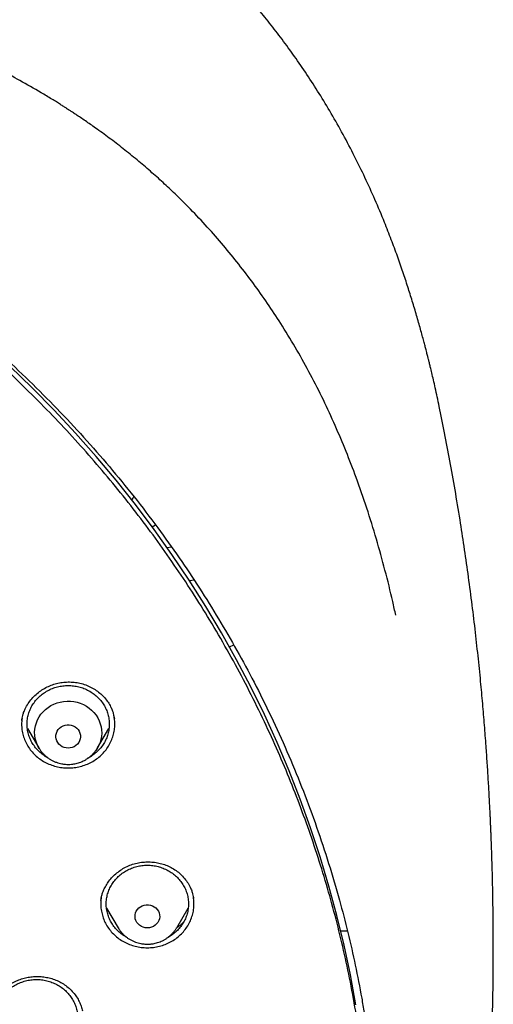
# Model space of a CAD drawing. Header units: millimetres. Extents: x 8 to 1577, y 12 to 2534.
# Tile 104 of 121: x 802 to 819, y 2145 to 2181. Entities that reach past the tile are written whole.
import ezdxf

# ---------------------------------------------------------------- set-up
doc = ezdxf.new("R2010")
doc.units = ezdxf.units.MM

msp = doc.modelspace()

# ---------------------------------------------------------------- linework, layer by layer
at = {"color": 7, "linetype": 'Continuous', "lineweight": 30}
for p, q in [((806.82, 2162.78), (806.935, 2162.856)), ((807.524, 2162.043), (807.366, 2162.021)), ((808.351, 2160.833), (808.183, 2160.813)), ((809.635, 2158.41), (809.792, 2158.476)), ((802.057, 2155.714), (802.059, 2155.723)), ((802.265, 2155.434), (802.685, 2154.72)), ((804.825, 2154.72), (805.243, 2155.429)), ((804.815, 2154.706), (804.806, 2154.7)), ((804.948, 2149.167), (804.95, 2149.187)), ((805.156, 2148.877), (805.573, 2148.168)), ((807.713, 2148.168), (808.133, 2148.881)), ((813.693, 2148.057), (813.942, 2148.051))]:
    msp.add_line(p, q, dxfattribs=at)
at = {"color": 7, "linetype": 'Continuous', "lineweight": 30, "flags": 128}
for points in [[(814.247, 2145.353), (814.048, 2146.444), (813.818, 2147.53), (813.558, 2148.61), (813.268, 2149.683), (812.948, 2150.748), (812.599, 2151.805), (812.22, 2152.854), (811.812, 2153.892), (811.376, 2154.92), (810.911, 2155.937), (810.417, 2156.943), (809.896, 2157.936), (809.348, 2158.915), (808.772, 2159.881), (808.17, 2160.833), (807.541, 2161.769), (806.887, 2162.689), (806.207, 2163.593), (805.502, 2164.48), (804.773, 2165.35), (804.019, 2166.201), (803.243, 2167.033), (802.443, 2167.846), (801.621, 2168.639)], [(802.698, 2154.698), (802.677, 2154.735), (802.624, 2154.841), (802.583, 2154.95), (802.553, 2155.064), (802.537, 2155.179), (802.532, 2155.295), (802.541, 2155.411), (802.561, 2155.526), (802.594, 2155.638), (802.639, 2155.747), (802.695, 2155.851), (802.763, 2155.948), (802.84, 2156.039), (802.927, 2156.122), (803.022, 2156.197), (803.125, 2156.262), (803.234, 2156.317), (803.349, 2156.361), (803.467, 2156.394), (803.589, 2156.415), (803.712, 2156.425), (803.836, 2156.424), (803.959, 2156.41), (804.08, 2156.385), (804.198, 2156.348), (804.311, 2156.301), (804.418, 2156.242), (804.519, 2156.174), (804.611, 2156.097), (804.695, 2156.012), (804.77, 2155.918), (804.833, 2155.819), (804.886, 2155.713), (804.927, 2155.604), (804.957, 2155.49), (804.973, 2155.375), (804.978, 2155.259), (804.97, 2155.143), (804.949, 2155.028), (804.916, 2154.916), (804.871, 2154.807), (804.815, 2154.704), (804.765, 2154.63)], [(803.755, 2154.713), (803.679, 2154.719), (803.605, 2154.737), (803.536, 2154.767), (803.472, 2154.807), (803.417, 2154.856), (803.372, 2154.914), (803.337, 2154.978), (803.315, 2155.047), (803.305, 2155.118), (803.309, 2155.189), (803.325, 2155.26), (803.353, 2155.326), (803.393, 2155.387), (803.444, 2155.441), (803.503, 2155.486), (803.57, 2155.521), (803.642, 2155.545), (803.717, 2155.557), (803.793, 2155.557), (803.868, 2155.545), (803.94, 2155.521), (804.007, 2155.486), (804.066, 2155.441), (804.117, 2155.387), (804.157, 2155.326), (804.185, 2155.26), (804.201, 2155.189), (804.205, 2155.118), (804.195, 2155.047), (804.173, 2154.978), (804.138, 2154.914), (804.093, 2154.856), (804.038, 2154.807), (803.974, 2154.767), (803.905, 2154.737), (803.831, 2154.719), (803.755, 2154.713)], [(806.643, 2148.161), (806.567, 2148.167), (806.493, 2148.185), (806.424, 2148.214), (806.361, 2148.254), (806.305, 2148.304), (806.26, 2148.362), (806.226, 2148.426), (806.203, 2148.494), (806.194, 2148.565), (806.197, 2148.637), (806.213, 2148.707), (806.241, 2148.774), (806.281, 2148.835), (806.332, 2148.889), (806.391, 2148.934), (806.458, 2148.969), (806.53, 2148.993), (806.605, 2149.005), (806.681, 2149.005), (806.757, 2148.993), (806.829, 2148.969), (806.895, 2148.934), (806.955, 2148.889), (807.005, 2148.835), (807.045, 2148.774), (807.074, 2148.707), (807.09, 2148.637), (807.093, 2148.565), (807.083, 2148.494), (807.061, 2148.426), (807.026, 2148.362), (806.981, 2148.304), (806.926, 2148.254), (806.863, 2148.214), (806.793, 2148.185), (806.719, 2148.167), (806.643, 2148.161)]]:
    msp.add_lwpolyline(points, dxfattribs=at)
at = {"color": 7, "linetype": 'Continuous', "lineweight": 30}
msp.add_ellipse((806.374, 2163.692), major_axis=(0.3, 0), ratio=0.939424, start_param=2.412608, end_param=2.915899, dxfattribs=at)
for points, knots in [([(819.219, 2144.364), (819.226, 2144.611), (819.239, 2145.093), (819.252, 2145.796), (819.26, 2146.46), (819.264, 2147.087), (819.264, 2147.675), (819.261, 2148.225), (819.256, 2148.753), (819.249, 2149.254), (819.239, 2149.726), (819.229, 2150.153), (819.218, 2150.533), (819.207, 2150.867), (819.197, 2151.155), (819.188, 2151.398), (819.18, 2151.597), (819.174, 2151.751), (819.169, 2151.865), (819.165, 2151.961), (819.161, 2152.063), (819.155, 2152.19), (819.147, 2152.348), (819.138, 2152.534), (819.127, 2152.751), (819.114, 2152.996), (819.099, 2153.269), (819.076, 2153.663), (819.044, 2154.172), (818.998, 2154.835), (818.943, 2155.558), (818.877, 2156.342), (818.799, 2157.186), (818.707, 2158.093), (818.599, 2159.065), (818.477, 2160.062), (818.344, 2161.068), (818.201, 2162.062), (818.044, 2163.082), (817.872, 2164.122), (817.684, 2165.177), (817.492, 2166.19), (817.337, 2166.964), (817.22, 2167.51), (817.149, 2167.832), (817.082, 2168.124), (817.022, 2168.381), (816.972, 2168.589), (816.932, 2168.752), (816.901, 2168.877), (816.875, 2168.978), (816.854, 2169.062), (816.833, 2169.146), (816.806, 2169.25), (816.77, 2169.387), (816.725, 2169.559), (816.67, 2169.763), (816.585, 2170.074), (816.465, 2170.494), (816.311, 2171.007), (816.145, 2171.538), (815.964, 2172.082), (815.764, 2172.656), (815.541, 2173.258), (815.271, 2173.948), (814.954, 2174.703), (814.59, 2175.505), (814.203, 2176.297), (813.792, 2177.077), (813.36, 2177.843), (812.918, 2178.572), (812.471, 2179.266), (812.018, 2179.925), (811.564, 2180.549), (811.109, 2181.139), (810.619, 2181.742), (810.089, 2182.355), (809.518, 2182.975), (808.944, 2183.56), (808.369, 2184.11), (807.834, 2184.592), (807.341, 2185.013), (806.892, 2185.38), (806.449, 2185.727), (806.069, 2186.013), (805.76, 2186.238), (805.53, 2186.402), (805.328, 2186.543), (805.153, 2186.663), (805.001, 2186.767), (804.865, 2186.858), (804.73, 2186.947), (804.584, 2187.042), (804.416, 2187.15), (804.224, 2187.272), (803.992, 2187.417), (803.717, 2187.584), (803.396, 2187.776), (803.038, 2187.982), (802.651, 2188.198), (802.236, 2188.422), (801.793, 2188.652), (801.315, 2188.891), (800.802, 2189.137), (800.253, 2189.388), (799.566, 2189.688), (798.748, 2190.02), (797.808, 2190.371), (796.761, 2190.731), (795.604, 2191.091), (794.339, 2191.442), (793.076, 2191.754), (791.76, 2192.043), (790.393, 2192.306), (788.979, 2192.548), (787.579, 2192.771), (786.193, 2192.974), (784.683, 2193.177), (783.049, 2193.373), (781.287, 2193.557), (779.493, 2193.717), (777.664, 2193.852), (775.8, 2193.96), (773.944, 2194.038), (772.097, 2194.088), (770.313, 2194.108), (768.594, 2194.103), (766.938, 2194.075), (765.283, 2194.024), (763.616, 2193.95), (761.925, 2193.85), (760.207, 2193.724), (758.589, 2193.582), (757.075, 2193.428), (755.669, 2193.269), (754.246, 2193.089), (752.808, 2192.89), (751.355, 2192.668), (749.887, 2192.425), (748.534, 2192.181), (747.305, 2191.928), (746.211, 2191.678), (745.141, 2191.408), (744.104, 2191.12), (743.099, 2190.813), (742.146, 2190.495), (741.243, 2190.168), (740.389, 2189.834), (739.565, 2189.486), (738.773, 2189.127), (738.127, 2188.813), (737.617, 2188.553), (737.234, 2188.351), (736.86, 2188.148), (736.495, 2187.942), (736.141, 2187.737), (735.813, 2187.541), (735.52, 2187.362), (735.271, 2187.205), (735.059, 2187.069), (734.882, 2186.953), (734.749, 2186.866), (734.655, 2186.803), (734.592, 2186.76), (734.534, 2186.721), (734.466, 2186.675), (734.375, 2186.613), (734.263, 2186.536), (734.133, 2186.445), (733.968, 2186.328), (733.765, 2186.182), (733.519, 2186.002), (733.247, 2185.798), (732.95, 2185.569), (732.628, 2185.313), (732.268, 2185.018), (731.869, 2184.679), (731.432, 2184.29), (730.975, 2183.865), (730.514, 2183.414), (730.064, 2182.951), (729.609, 2182.46), (729.154, 2181.942), (728.7, 2181.398), (728.273, 2180.857), (727.842, 2180.284), (727.412, 2179.679), (726.986, 2179.044), (726.592, 2178.422), (726.228, 2177.814), (725.892, 2177.222), (725.579, 2176.641), (725.245, 2175.987), (724.889, 2175.241), (724.514, 2174.392), (724.156, 2173.511), (723.866, 2172.737), (723.637, 2172.078), (723.462, 2171.551), (723.3, 2171.037), (723.165, 2170.586), (723.054, 2170.202), (722.964, 2169.881), (722.884, 2169.586), (722.822, 2169.352), (722.777, 2169.174), (722.746, 2169.056), (722.724, 2168.966), (722.709, 2168.907), (722.698, 2168.863), (722.687, 2168.819), (722.667, 2168.74), (722.637, 2168.616), (722.594, 2168.436), (722.545, 2168.229), (722.492, 2168), (722.436, 2167.753), (722.375, 2167.476), (722.309, 2167.169), (722.24, 2166.835), (722.168, 2166.473), (722.092, 2166.088), (722.015, 2165.686), (721.872, 2164.92), (721.671, 2163.785), (721.438, 2162.325), (721.232, 2160.892), (721.052, 2159.489), (720.889, 2158.061), (720.779, 2156.942), (720.708, 2156.139), (720.668, 2155.66), (720.631, 2155.19), (720.598, 2154.741), (720.569, 2154.324), (720.544, 2153.943), (720.523, 2153.61), (720.506, 2153.322), (720.492, 2153.076), (720.48, 2152.858), (720.471, 2152.666), (720.462, 2152.502), (720.456, 2152.366), (720.45, 2152.256), (720.447, 2152.177), (720.444, 2152.122), (720.442, 2152.072), (720.439, 2152.007), (720.435, 2151.912), (720.429, 2151.781), (720.422, 2151.607), (720.413, 2151.388), (720.404, 2151.122), (720.393, 2150.811), (720.382, 2150.463), (720.372, 2150.08), (720.362, 2149.665), (720.353, 2149.209), (720.346, 2148.713), (720.34, 2148.178), (720.338, 2147.614), (720.338, 2147.023), (720.343, 2146.408), (720.351, 2145.757), (720.364, 2145.07), (720.377, 2144.6), (720.383, 2144.36)], [0, 0, 0, 0, 0.004556, 0.008877, 0.012965, 0.016819, 0.020438, 0.023824, 0.026976, 0.030174, 0.033088, 0.035719, 0.038068, 0.040133, 0.041916, 0.043421, 0.044652, 0.045608, 0.04629, 0.046771, 0.047391, 0.048185, 0.049152, 0.050315, 0.051658, 0.053181, 0.054884, 0.056745, 0.06051, 0.064374, 0.069105, 0.073977, 0.078991, 0.08486, 0.090912, 0.097147, 0.103515, 0.109742, 0.115786, 0.122673, 0.129306, 0.135685, 0.141809, 0.143969, 0.146052, 0.147914, 0.149544, 0.150941, 0.151876, 0.152667, 0.153314, 0.153818, 0.154269, 0.154924, 0.155798, 0.156891, 0.158204, 0.159705, 0.162865, 0.166276, 0.169596, 0.173123, 0.176858, 0.180801, 0.184952, 0.190483, 0.195872, 0.201119, 0.20665, 0.212011, 0.217202, 0.222222, 0.227071, 0.231748, 0.236255, 0.240591, 0.245827, 0.250904, 0.255827, 0.260598, 0.265212, 0.26877, 0.272229, 0.275589, 0.278848, 0.280738, 0.282416, 0.283883, 0.285138, 0.286197, 0.287169, 0.288054, 0.289082, 0.290272, 0.291625, 0.293141, 0.295137, 0.29736, 0.299809, 0.302484, 0.305236, 0.308193, 0.311354, 0.314719, 0.318287, 0.322047, 0.327997, 0.333901, 0.339761, 0.347543, 0.35525, 0.36288, 0.37043, 0.378938, 0.387338, 0.395638, 0.403837, 0.411936, 0.422391, 0.432732, 0.443024, 0.453998, 0.464915, 0.475777, 0.486584, 0.497336, 0.507062, 0.516743, 0.52638, 0.536112, 0.546016, 0.556092, 0.566342, 0.574517, 0.5828, 0.59119, 0.599687, 0.608291, 0.617003, 0.625825, 0.632452, 0.639074, 0.645549, 0.651873, 0.658043, 0.664062, 0.669598, 0.675, 0.68027, 0.685408, 0.690411, 0.69301, 0.695569, 0.698091, 0.700574, 0.703019, 0.705382, 0.707376, 0.709124, 0.710625, 0.711881, 0.712891, 0.713459, 0.713903, 0.714243, 0.714711, 0.715374, 0.716197, 0.71714, 0.718203, 0.719804, 0.721618, 0.723644, 0.725882, 0.728331, 0.730993, 0.734227, 0.737727, 0.741494, 0.745448, 0.749338, 0.753148, 0.757535, 0.761811, 0.765976, 0.770032, 0.774838, 0.77948, 0.783958, 0.788272, 0.792422, 0.796406, 0.800342, 0.80588, 0.811564, 0.817395, 0.823376, 0.826791, 0.830254, 0.833629, 0.836722, 0.838953, 0.84101, 0.842891, 0.844597, 0.845493, 0.846282, 0.846855, 0.847209, 0.847417, 0.847693, 0.848051, 0.848919, 0.850063, 0.851482, 0.85286, 0.854424, 0.856175, 0.858113, 0.860238, 0.862506, 0.864955, 0.86752, 0.870099, 0.879422, 0.888917, 0.897542, 0.906304, 0.915205, 0.924243, 0.927207, 0.930186, 0.933165, 0.935973, 0.93856, 0.940926, 0.94307, 0.944765, 0.946291, 0.947647, 0.948834, 0.949852, 0.9507, 0.951378, 0.951887, 0.952173, 0.952408, 0.952805, 0.953385, 0.954177, 0.955249, 0.956605, 0.958243, 0.960165, 0.962371, 0.964684, 0.967245, 0.970052, 0.973106, 0.976407, 0.979954, 0.983525, 0.987315, 0.991324, 0.995552, 1, 1, 1, 1]), ([(815.705, 2159.557), (815.669, 2159.724), (815.55, 2160.274), (815.317, 2161.201), (815.003, 2162.338), (814.653, 2163.465), (814.283, 2164.53), (813.897, 2165.532), (813.499, 2166.475), (813.069, 2167.407), (812.605, 2168.324), (812.107, 2169.223), (811.601, 2170.06), (811.092, 2170.838), (810.584, 2171.56), (810.051, 2172.267), (809.492, 2172.957), (808.907, 2173.63), (808.297, 2174.285), (807.731, 2174.85), (807.214, 2175.334), (806.751, 2175.748), (806.266, 2176.16), (805.765, 2176.565), (805.259, 2176.952), (804.859, 2177.244), (804.568, 2177.449), (804.385, 2177.576), (804.211, 2177.695), (804.054, 2177.8), (803.923, 2177.886), (803.819, 2177.955), (803.73, 2178.012), (803.639, 2178.071), (803.53, 2178.14), (803.397, 2178.224), (803.24, 2178.322), (803.06, 2178.432), (802.677, 2178.663), (802.099, 2178.996), (801.33, 2179.408), (800.567, 2179.789), (799.811, 2180.142), (799.06, 2180.468), (798.312, 2180.771), (797.563, 2181.055), (796.699, 2181.36), (795.717, 2181.679), (794.614, 2182.002), (793.501, 2182.295), (792.38, 2182.561), (791.253, 2182.802), (790.119, 2183.019), (788.666, 2183.268), (786.891, 2183.547), (784.792, 2183.836), (782.863, 2184.065), (781.106, 2184.244), (779.522, 2184.384), (777.937, 2184.503), (776.622, 2184.584), (775.584, 2184.637), (774.978, 2184.664), (774.531, 2184.682), (774.234, 2184.693), (773.916, 2184.705), (773.561, 2184.716), (773.159, 2184.728), (772.71, 2184.74), (772.216, 2184.751), (771.676, 2184.761), (771.091, 2184.768), (770.461, 2184.774), (770.026, 2184.774), (769.801, 2184.775)], [0, 0, 0, 0, 0.009239, 0.0305, 0.051757, 0.073011, 0.094264, 0.112575, 0.13092, 0.149323, 0.167726, 0.186059, 0.204348, 0.220008, 0.235663, 0.251337, 0.267045, 0.282777, 0.298527, 0.314316, 0.324902, 0.335768, 0.34691, 0.358311, 0.369477, 0.380215, 0.384154, 0.388034, 0.391825, 0.395145, 0.397872, 0.400005, 0.401621, 0.403384, 0.405627, 0.408352, 0.411559, 0.415252, 0.419296, 0.43479, 0.449866, 0.464513, 0.478867, 0.492944, 0.506747, 0.52047, 0.534186, 0.55385, 0.573513, 0.593183, 0.612856, 0.632535, 0.652215, 0.671897, 0.707992, 0.744092, 0.780193, 0.807268, 0.834344, 0.86142, 0.888479, 0.901609, 0.914491, 0.919485, 0.92444, 0.9297, 0.935698, 0.94258, 0.950231, 0.958651, 0.967838, 0.977793, 0.988514, 1, 1, 1, 1]), ([(772.504, 2181.015), (772.627, 2181.008), (772.862, 2180.994), (773.198, 2180.971), (773.5, 2180.948), (773.768, 2180.926), (774.002, 2180.906), (774.201, 2180.888), (774.377, 2180.871), (774.541, 2180.855), (774.848, 2180.824), (775.304, 2180.773), (776.066, 2180.679), (776.988, 2180.549), (778.132, 2180.361), (779.339, 2180.131), (780.606, 2179.855), (781.894, 2179.537), (783.202, 2179.176), (784.526, 2178.768), (785.837, 2178.321), (787.133, 2177.837), (788.437, 2177.305), (789.748, 2176.722), (791.064, 2176.088), (792.357, 2175.414), (793.627, 2174.701), (794.871, 2173.95), (796.066, 2173.176), (797.21, 2172.383), (798.306, 2171.574), (799.375, 2170.735), (800.416, 2169.865), (801.448, 2168.948), (802.469, 2167.981), (803.474, 2166.965), (804.444, 2165.918), (805.378, 2164.843), (806.274, 2163.74), (807.115, 2162.633), (807.902, 2161.523), (808.637, 2160.414), (809.335, 2159.285), (809.996, 2158.136), (810.631, 2156.945), (811.238, 2155.712), (811.812, 2154.436), (812.341, 2153.144), (812.826, 2151.835), (813.265, 2150.513), (813.642, 2149.231), (813.963, 2147.993), (814.234, 2146.801), (814.424, 2145.825), (814.555, 2145.069), (814.64, 2144.53), (814.705, 2144.078), (814.754, 2143.711), (814.79, 2143.432), (814.824, 2143.151), (814.852, 2142.886), (814.867, 2142.723), (814.875, 2142.646)], [0, 0, 0, 0, 0.005776, 0.011028, 0.015755, 0.019956, 0.023631, 0.026728, 0.02935, 0.031889, 0.034453, 0.043825, 0.05337, 0.070414, 0.087459, 0.107749, 0.12804, 0.148331, 0.170071, 0.191811, 0.213551, 0.23529, 0.257016, 0.280063, 0.303122, 0.326181, 0.349239, 0.372299, 0.395366, 0.417101, 0.438833, 0.460566, 0.482298, 0.504028, 0.527072, 0.550131, 0.573193, 0.596253, 0.619314, 0.642372, 0.664104, 0.685836, 0.707567, 0.729298, 0.751029, 0.774071, 0.797127, 0.820188, 0.843249, 0.86631, 0.889368, 0.909647, 0.929928, 0.95021, 0.959135, 0.96816, 0.977377, 0.981907, 0.986592, 0.991424, 0.99597, 1, 1, 1, 1]), ([(772.98, 2096.301), (773.394, 2096.332), (774.22, 2096.393), (775.456, 2096.526), (776.688, 2096.688), (777.915, 2096.883), (779.135, 2097.11), (780.348, 2097.368), (781.553, 2097.657), (782.77, 2097.984), (783.997, 2098.348), (785.232, 2098.753), (786.454, 2099.191), (787.642, 2099.655), (788.796, 2100.142), (789.917, 2100.65), (791.022, 2101.186), (792.11, 2101.752), (793.182, 2102.345), (794.236, 2102.966), (795.271, 2103.614), (796.304, 2104.301), (797.333, 2105.026), (798.356, 2105.792), (799.355, 2106.586), (800.313, 2107.393), (801.231, 2108.211), (802.109, 2109.039), (802.963, 2109.889), (803.791, 2110.761), (804.593, 2111.655), (805.369, 2112.568), (806.117, 2113.502), (806.851, 2114.471), (807.566, 2115.476), (808.261, 2116.517), (808.924, 2117.576), (809.544, 2118.636), (810.122, 2119.694), (810.659, 2120.748), (811.165, 2121.816), (811.639, 2122.896), (812.082, 2123.989), (812.492, 2125.092), (812.869, 2126.206), (813.22, 2127.349), (813.541, 2128.519), (813.83, 2129.718), (814.083, 2130.924), (814.294, 2132.116), (814.467, 2133.294), (814.602, 2134.456), (814.704, 2135.621), (814.771, 2136.788), (814.803, 2137.957), (814.802, 2139.126), (814.765, 2140.294), (814.694, 2141.481), (814.584, 2142.686), (814.435, 2143.907), (814.249, 2145.123), (814.028, 2146.315), (813.776, 2147.48), (813.495, 2148.618), (813.18, 2149.749), (812.832, 2150.871), (812.451, 2151.984), (812.038, 2153.087), (811.592, 2154.178), (811.106, 2155.276), (810.579, 2156.378), (810.008, 2157.484), (809.404, 2158.574), (808.776, 2159.63), (808.128, 2160.651), (807.461, 2161.637), (806.766, 2162.607), (806.042, 2163.557), (805.291, 2164.489), (804.512, 2165.401), (803.707, 2166.292), (802.862, 2167.177), (801.976, 2168.053), (801.048, 2168.919), (800.094, 2169.76), (799.13, 2170.56), (798.158, 2171.322), (797.182, 2172.046), (796.184, 2172.744), (795.166, 2173.416), (794.129, 2174.062), (793.073, 2174.68), (792, 2175.271), (790.891, 2175.843), (789.746, 2176.394), (788.565, 2176.923), (787.368, 2177.419), (786.177, 2177.875), (784.992, 2178.291), (783.815, 2178.671), (782.628, 2179.019), (781.431, 2179.337), (780.225, 2179.623), (779.011, 2179.878), (777.79, 2180.102), (776.542, 2180.296), (775.267, 2180.461), (773.966, 2180.592), (772.662, 2180.688), (771.377, 2180.747), (770.113, 2180.772), (768.869, 2180.764), (767.625, 2180.724), (766.384, 2180.651), (765.145, 2180.546), (763.91, 2180.409), (762.679, 2180.24), (761.432, 2180.036), (760.172, 2179.794), (758.898, 2179.514), (757.634, 2179.199), (756.4, 2178.855), (755.198, 2178.485), (754.027, 2178.09), (752.868, 2177.666), (751.722, 2177.211), (750.59, 2176.727), (749.473, 2176.213), (748.371, 2175.671), (747.267, 2175.09), (746.162, 2174.47), (745.059, 2173.81), (743.977, 2173.119), (742.934, 2172.411), (741.93, 2171.688), (740.964, 2170.951), (740.02, 2170.19), (739.099, 2169.405), (738.201, 2168.595), (737.328, 2167.763), (736.479, 2166.909), (735.642, 2166.018), (734.818, 2165.089), (734.01, 2164.122), (733.232, 2163.134), (732.497, 2162.142), (731.804, 2161.147), (731.152, 2160.151), (730.53, 2159.139), (729.937, 2158.112), (729.375, 2157.069), (728.844, 2156.012), (728.344, 2154.942), (727.868, 2153.84), (727.417, 2152.708), (726.995, 2151.544), (726.609, 2150.37), (726.266, 2149.205), (725.963, 2148.051), (725.698, 2146.908), (725.467, 2145.76), (725.27, 2144.606), (725.107, 2143.447), (724.978, 2142.284), (724.883, 2141.119), (724.821, 2139.931), (724.796, 2138.723), (724.807, 2137.494), (724.857, 2136.265), (724.943, 2135.059), (725.063, 2133.876), (725.216, 2132.715), (725.402, 2131.56), (725.623, 2130.409), (725.877, 2129.265), (726.165, 2128.128), (726.486, 2126.999), (726.846, 2125.859), (727.248, 2124.71), (727.692, 2123.554), (728.171, 2122.411), (728.677, 2121.299), (729.207, 2120.22), (729.76, 2119.172), (730.343, 2118.14), (730.957, 2117.123), (731.6, 2116.122), (732.272, 2115.139), (732.973, 2114.173), (733.714, 2113.21), (734.497, 2112.251), (735.323, 2111.298), (736.179, 2110.368), (737.048, 2109.476), (737.929, 2108.623), (738.819, 2107.806), (739.733, 2107.014), (740.67, 2106.245), (741.629, 2105.501), (742.61, 2104.781), (743.611, 2104.088), (744.65, 2103.41), (745.727, 2102.748), (746.843, 2102.106), (747.977, 2101.494), (749.111, 2100.924), (750.243, 2100.392), (751.371, 2099.899), (752.513, 2099.435), (753.667, 2099.001), (754.835, 2098.597), (756.013, 2098.224), (757.203, 2097.881), (758.422, 2097.564), (759.671, 2097.275), (760.95, 2097.015), (762.236, 2096.791), (763.354, 2096.628), (764.299, 2096.511), (765.072, 2096.428), (765.846, 2096.356), (766.363, 2096.32), (766.621, 2096.301)], [0, 0, 0, 0, 0.0045, 0.009001, 0.013502, 0.018001, 0.022501, 0.027002, 0.031503, 0.036003, 0.040734, 0.045467, 0.0502, 0.05493, 0.05943, 0.063931, 0.068432, 0.072932, 0.077431, 0.081933, 0.086434, 0.090933, 0.095664, 0.100397, 0.10513, 0.109861, 0.11436, 0.118862, 0.123363, 0.127862, 0.132362, 0.136863, 0.141364, 0.145864, 0.150595, 0.155327, 0.16006, 0.164791, 0.169291, 0.173792, 0.178293, 0.182793, 0.187292, 0.191793, 0.196295, 0.200794, 0.205525, 0.210258, 0.214991, 0.219722, 0.224221, 0.228722, 0.233224, 0.237723, 0.242223, 0.246724, 0.251225, 0.255724, 0.260455, 0.265188, 0.269921, 0.274652, 0.279151, 0.283653, 0.288154, 0.292653, 0.297153, 0.301654, 0.306155, 0.310655, 0.315386, 0.320119, 0.324852, 0.329582, 0.334082, 0.338583, 0.343084, 0.347584, 0.352083, 0.356585, 0.361086, 0.365585, 0.370316, 0.375049, 0.379782, 0.384513, 0.389012, 0.393514, 0.398015, 0.402514, 0.407014, 0.411515, 0.416016, 0.420516, 0.425247, 0.429979, 0.434712, 0.439443, 0.443943, 0.448444, 0.452945, 0.457445, 0.461944, 0.466445, 0.470947, 0.475446, 0.480177, 0.48491, 0.489643, 0.494374, 0.498873, 0.503374, 0.507876, 0.512375, 0.516875, 0.521376, 0.525877, 0.530376, 0.535107, 0.53984, 0.544573, 0.549304, 0.553803, 0.558305, 0.562806, 0.567305, 0.571805, 0.576306, 0.580807, 0.585307, 0.590038, 0.594771, 0.599504, 0.604234, 0.608734, 0.613235, 0.617736, 0.622236, 0.626735, 0.631237, 0.635738, 0.640237, 0.644968, 0.649701, 0.654434, 0.659165, 0.663664, 0.668166, 0.672667, 0.677166, 0.681666, 0.686167, 0.690668, 0.695168, 0.699899, 0.704631, 0.709364, 0.714095, 0.718595, 0.723096, 0.727597, 0.732097, 0.736596, 0.741097, 0.745599, 0.750098, 0.754829, 0.759562, 0.764295, 0.769026, 0.773525, 0.778026, 0.782528, 0.787027, 0.791527, 0.796028, 0.800529, 0.805028, 0.809759, 0.814492, 0.819225, 0.823956, 0.828455, 0.832957, 0.837458, 0.841957, 0.846457, 0.850958, 0.855459, 0.859959, 0.86469, 0.869423, 0.874156, 0.878886, 0.883386, 0.887887, 0.892388, 0.896888, 0.901387, 0.905889, 0.91039, 0.914889, 0.91962, 0.924353, 0.929086, 0.933817, 0.938316, 0.942818, 0.947319, 0.951818, 0.956318, 0.960819, 0.96532, 0.96982, 0.974551, 0.979283, 0.984016, 0.988747, 0.991559, 0.99437, 0.997185, 1, 1, 1, 1]), ([(802.059, 2155.726), (802.063, 2155.751), (802.072, 2155.806), (802.095, 2155.904), (802.131, 2156.021), (802.194, 2156.171), (802.292, 2156.342), (802.425, 2156.518), (802.579, 2156.675), (802.75, 2156.81), (802.934, 2156.922), (803.128, 2157.009), (803.33, 2157.072), (803.539, 2157.112), (803.754, 2157.129), (803.971, 2157.12), (804.187, 2157.085), (804.398, 2157.022), (804.599, 2156.933), (804.783, 2156.822), (804.948, 2156.692), (805.091, 2156.547), (805.211, 2156.391), (805.299, 2156.239), (805.361, 2156.1), (805.401, 2155.982), (805.426, 2155.877), (805.436, 2155.815), (805.441, 2155.785)], [0, 0, 0, 0, 0.018467, 0.041099, 0.068037, 0.099369, 0.146028, 0.192453, 0.238167, 0.283104, 0.327239, 0.370593, 0.413389, 0.456551, 0.500224, 0.54442, 0.589176, 0.634451, 0.679935, 0.725227, 0.769368, 0.812384, 0.854337, 0.895278, 0.925103, 0.952637, 0.977528, 1, 1, 1, 1]), ([(802.432, 2154.923), (802.403, 2154.978), (802.346, 2155.089), (802.29, 2155.266), (802.258, 2155.449), (802.252, 2155.633), (802.271, 2155.817), (802.316, 2155.998), (802.385, 2156.171), (802.478, 2156.334), (802.592, 2156.484), (802.727, 2156.619), (802.879, 2156.736), (803.046, 2156.834), (803.225, 2156.91), (803.413, 2156.964), (803.608, 2156.994), (803.804, 2157), (804, 2156.982), (804.192, 2156.94), (804.376, 2156.875), (804.549, 2156.788), (804.709, 2156.68), (804.853, 2156.553), (804.978, 2156.411), (805.082, 2156.254), (805.163, 2156.085), (805.22, 2155.908), (805.252, 2155.726), (805.259, 2155.541), (805.239, 2155.357), (805.195, 2155.177), (805.125, 2155.004), (805.032, 2154.841), (804.918, 2154.691), (804.784, 2154.555), (804.63, 2154.44), (804.52, 2154.369), (804.459, 2154.343), (804.458, 2154.342)], [0, 0, 0, 0, 0.0277586, 0.0555171, 0.0832757, 0.1110343, 0.1387928, 0.1665514, 0.1943099, 0.2220685, 0.2498271, 0.2775856, 0.3053442, 0.3331028, 0.3608613, 0.3886199, 0.4163785, 0.444137, 0.4718956, 0.4996542, 0.5274127, 0.5551713, 0.5829298, 0.6106884, 0.638447, 0.6662055, 0.6939641, 0.7217227, 0.7494812, 0.7772398, 0.8049984, 0.8327569, 0.8605155, 0.888274, 0.9160326, 0.9437912, 0.9715497, 0.9993083, 1, 1, 1, 1]), ([(802.074, 2155.808), (802.066, 2155.752), (802.05, 2155.626), (802.059, 2155.43), (802.095, 2155.224), (802.158, 2155.022), (802.223, 2154.897), (802.256, 2154.834)], [0, 0, 0, 0, 0.168145, 0.376108, 0.584072, 0.792036, 1, 1, 1, 1]), ([(802.256, 2154.834), (802.293, 2154.774), (802.368, 2154.653), (802.511, 2154.492), (802.673, 2154.349), (802.855, 2154.227), (803.051, 2154.128), (803.26, 2154.054), (803.477, 2154.007), (803.699, 2153.986), (803.922, 2153.993), (804.142, 2154.027), (804.356, 2154.088), (804.559, 2154.174), (804.748, 2154.285), (804.92, 2154.418), (805.073, 2154.571), (805.203, 2154.741), (805.308, 2154.926), (805.386, 2155.122), (805.437, 2155.326), (805.458, 2155.535), (805.454, 2155.727), (805.43, 2155.847), (805.42, 2155.898)], [0, 0, 0, 0, 0.045984, 0.091967, 0.137951, 0.183935, 0.229918, 0.275902, 0.321885, 0.367869, 0.413853, 0.459836, 0.50582, 0.551804, 0.597787, 0.643771, 0.689755, 0.735738, 0.781722, 0.827706, 0.873689, 0.919673, 0.965656, 1, 1, 1, 1]), ([(803.01, 2154.366), (802.994, 2154.374), (802.92, 2154.41), (802.801, 2154.495), (802.657, 2154.621), (802.531, 2154.763), (802.465, 2154.87), (802.432, 2154.923)], [0, 0, 0, 0, 0.063781, 0.297836, 0.53189, 0.765945, 1, 1, 1, 1]), ([(802.678, 2154.734), (802.695, 2154.706), (802.73, 2154.646), (802.795, 2154.563), (802.868, 2154.482), (802.948, 2154.409), (803.035, 2154.343), (803.127, 2154.284), (803.223, 2154.235), (803.322, 2154.195), (803.42, 2154.164), (803.509, 2154.143), (803.588, 2154.131), (803.667, 2154.122), (803.723, 2154.121), (803.755, 2154.12)], [0, 0, 0, 0, 0.0765899, 0.1608379, 0.2451143, 0.329364, 0.4134943, 0.4973476, 0.5806378, 0.6627783, 0.7423173, 0.8179556, 0.8713368, 0.9258035, 1, 1, 1, 1]), ([(803.755, 2154.12), (803.795, 2154.121), (803.851, 2154.123), (803.934, 2154.132), (804.005, 2154.144), (804.088, 2154.164), (804.175, 2154.19), (804.263, 2154.225), (804.351, 2154.267), (804.438, 2154.318), (804.522, 2154.377), (804.602, 2154.444), (804.677, 2154.518), (804.745, 2154.6), (804.794, 2154.667), (804.817, 2154.708), (804.822, 2154.718)], [0, 0, 0, 0, 0.092735, 0.130896, 0.194201, 0.260116, 0.330967, 0.405056, 0.481691, 0.560326, 0.640573, 0.722149, 0.804846, 0.888514, 0.973046, 1, 1, 1, 1]), ([(804.947, 2149.164), (804.952, 2149.196), (804.963, 2149.263), (804.99, 2149.375), (805.031, 2149.496), (805.094, 2149.637), (805.183, 2149.791), (805.304, 2149.95), (805.448, 2150.099), (805.615, 2150.234), (805.8, 2150.351), (806.001, 2150.446), (806.211, 2150.514), (806.426, 2150.556), (806.642, 2150.571), (806.856, 2150.562), (807.065, 2150.529), (807.268, 2150.471), (807.463, 2150.39), (807.648, 2150.284), (807.818, 2150.155), (807.971, 2150.004), (808.102, 2149.833), (808.198, 2149.666), (808.26, 2149.52), (808.296, 2149.406), (808.317, 2149.311), (808.326, 2149.258), (808.33, 2149.234)], [0, 0, 0, 0, 0.0239198, 0.0497712, 0.0777189, 0.1074848, 0.1482534, 0.1901857, 0.2333035, 0.2775806, 0.3229221, 0.36824, 0.4130492, 0.4573877, 0.5013166, 0.544861, 0.5880263, 0.6309569, 0.6745912, 0.7189001, 0.7637256, 0.809157, 0.8552586, 0.9016708, 0.9328421, 0.9596013, 0.9819342, 1, 1, 1, 1]), ([(805.208, 2148.626), (805.191, 2148.685), (805.158, 2148.804), (805.14, 2148.989), (805.146, 2149.173), (805.178, 2149.356), (805.235, 2149.533), (805.317, 2149.701), (805.421, 2149.858), (805.545, 2150.001), (805.689, 2150.128), (805.849, 2150.235), (806.022, 2150.322), (806.207, 2150.388), (806.398, 2150.43), (806.594, 2150.448), (806.791, 2150.442), (806.985, 2150.412), (807.173, 2150.358), (807.352, 2150.282), (807.519, 2150.184), (807.672, 2150.067), (807.806, 2149.932), (807.921, 2149.781), (808.013, 2149.618), (808.083, 2149.445), (808.127, 2149.265), (808.147, 2149.081), (808.14, 2148.896), (808.108, 2148.714), (808.051, 2148.537), (807.97, 2148.368), (807.866, 2148.212), (807.741, 2148.068), (807.597, 2147.943), (807.483, 2147.861), (807.415, 2147.827), (807.404, 2147.822)], [0, 0, 0, 0, 0.029257, 0.058514, 0.087771, 0.117028, 0.146285, 0.175542, 0.204799, 0.234056, 0.263313, 0.29257, 0.321827, 0.351084, 0.380341, 0.409598, 0.438854, 0.468111, 0.497368, 0.526625, 0.555882, 0.585139, 0.614396, 0.643653, 0.67291, 0.702167, 0.731424, 0.760681, 0.789938, 0.819195, 0.848452, 0.877709, 0.906966, 0.936223, 0.96548, 0.994737, 1, 1, 1, 1]), ([(804.964, 2149.264), (804.96, 2149.24), (804.942, 2149.147), (804.941, 2148.982), (804.96, 2148.774), (804.998, 2148.639), (805.016, 2148.571)], [0, 0, 0, 0, 0.105476, 0.403651, 0.701825, 1, 1, 1, 1]), ([(805.016, 2148.571), (805.041, 2148.505), (805.089, 2148.373), (805.196, 2148.189), (805.325, 2148.019), (805.478, 2147.866), (805.65, 2147.733), (805.84, 2147.622), (806.043, 2147.536), (806.256, 2147.475), (806.476, 2147.441), (806.699, 2147.434), (806.921, 2147.454), (807.138, 2147.502), (807.347, 2147.576), (807.544, 2147.674), (807.725, 2147.796), (807.888, 2147.94), (808.029, 2148.102), (808.147, 2148.28), (808.239, 2148.471), (808.304, 2148.671), (808.34, 2148.878), (808.349, 2149.082), (808.331, 2149.214), (808.322, 2149.278)], [0, 0, 0, 0, 0.0436352, 0.0872705, 0.1309057, 0.174541, 0.2181762, 0.2618115, 0.3054467, 0.349082, 0.3927172, 0.4363525, 0.4799877, 0.523623, 0.5672582, 0.6108934, 0.6545287, 0.6981639, 0.7417992, 0.7854344, 0.8290697, 0.8727049, 0.9163402, 0.9599754, 1, 1, 1, 1]), ([(805.884, 2147.822), (805.845, 2147.844), (805.75, 2147.897), (805.615, 2148.004), (805.48, 2148.138), (805.366, 2148.289), (805.272, 2148.451), (805.229, 2148.568), (805.208, 2148.626)], [0, 0, 0, 0, 0.120411, 0.296329, 0.472247, 0.648164, 0.824082, 1, 1, 1, 1]), ([(807.971, 2148.379), (807.95, 2148.358), (807.887, 2148.291), (807.796, 2148.214), (807.723, 2148.168), (807.706, 2148.158)], [0, 0, 0, 0, 0.270473, 0.829007, 1, 1, 1, 1]), ([(805.577, 2148.165), (805.59, 2148.142), (805.622, 2148.089), (805.683, 2148.01), (805.756, 2147.93), (805.837, 2147.856), (805.923, 2147.79), (806.015, 2147.732), (806.112, 2147.683), (806.21, 2147.642), (806.309, 2147.611), (806.397, 2147.591), (806.476, 2147.578), (806.555, 2147.57), (806.611, 2147.569), (806.643, 2147.568)], [0, 0, 0, 0, 0.062289, 0.147842, 0.233423, 0.318978, 0.404411, 0.489563, 0.574143, 0.657556, 0.738326, 0.815136, 0.869344, 0.924654, 1, 1, 1, 1]), ([(806.643, 2147.568), (806.683, 2147.569), (806.739, 2147.57), (806.822, 2147.58), (806.893, 2147.592), (806.977, 2147.611), (807.063, 2147.638), (807.151, 2147.672), (807.24, 2147.715), (807.327, 2147.766), (807.41, 2147.825), (807.49, 2147.892), (807.565, 2147.966), (807.633, 2148.048), (807.682, 2148.114), (807.704, 2148.155), (807.71, 2148.164)], [0, 0, 0, 0, 0.09286, 0.131071, 0.194461, 0.260464, 0.331411, 0.405599, 0.482337, 0.561078, 0.641432, 0.723117, 0.805926, 0.889706, 0.974351, 1, 1, 1, 1]), ([(800.902, 2144.991), (800.912, 2145.044), (800.932, 2145.152), (800.985, 2145.318), (801.056, 2145.475), (801.14, 2145.617), (801.234, 2145.745), (801.342, 2145.865), (801.475, 2145.987), (801.633, 2146.103), (801.815, 2146.206), (802.004, 2146.287), (802.197, 2146.345), (802.39, 2146.38), (802.583, 2146.394), (802.776, 2146.388), (802.969, 2146.361), (803.164, 2146.313), (803.355, 2146.243), (803.539, 2146.148), (803.712, 2146.03), (803.87, 2145.888), (804.007, 2145.73), (804.117, 2145.562), (804.199, 2145.391), (804.25, 2145.248), (804.267, 2145.162), (804.273, 2145.133)], [0, 0, 0, 0, 0.0370173, 0.0762629, 0.1178334, 0.1506205, 0.1847389, 0.2196915, 0.2541317, 0.2990443, 0.3428371, 0.3855161, 0.4271004, 0.4676283, 0.5071285, 0.5466576, 0.5873043, 0.6290215, 0.6717577, 0.7154868, 0.7602225, 0.8060146, 0.8520002, 0.8962777, 0.938811, 0.9796622, 1, 1, 1, 1]), ([(801.132, 2144.582), (801.121, 2144.643), (801.099, 2144.765), (801.099, 2144.95), (801.122, 2145.133), (801.172, 2145.312), (801.246, 2145.484), (801.343, 2145.645), (801.461, 2145.792), (801.599, 2145.924), (801.754, 2146.038), (801.924, 2146.132), (802.105, 2146.204), (802.294, 2146.253), (802.489, 2146.279), (802.686, 2146.281), (802.881, 2146.258), (803.072, 2146.212), (803.254, 2146.142), (803.425, 2146.051), (803.583, 2145.94), (803.723, 2145.81), (803.844, 2145.665), (803.944, 2145.505), (804.021, 2145.335), (804.073, 2145.157), (804.101, 2144.974), (804.102, 2144.789), (804.078, 2144.605), (804.029, 2144.426), (803.955, 2144.255), (803.858, 2144.094), (803.739, 2143.947), (803.618, 2143.827), (803.53, 2143.766), (803.494, 2143.741)], [0, 0, 0, 0, 0.030603, 0.061205, 0.091808, 0.12241, 0.153013, 0.183615, 0.214218, 0.24482, 0.275423, 0.306025, 0.336628, 0.36723, 0.397833, 0.428435, 0.459038, 0.48964, 0.520243, 0.550845, 0.581448, 0.61205, 0.642653, 0.673255, 0.703858, 0.73446, 0.765063, 0.795665, 0.826268, 0.85687, 0.887473, 0.918075, 0.948678, 0.97928, 1, 1, 1, 1])]:
    msp.add_open_spline(points, degree=3, knots=knots, dxfattribs=at)

doc.saveas('drawing.dxf')
